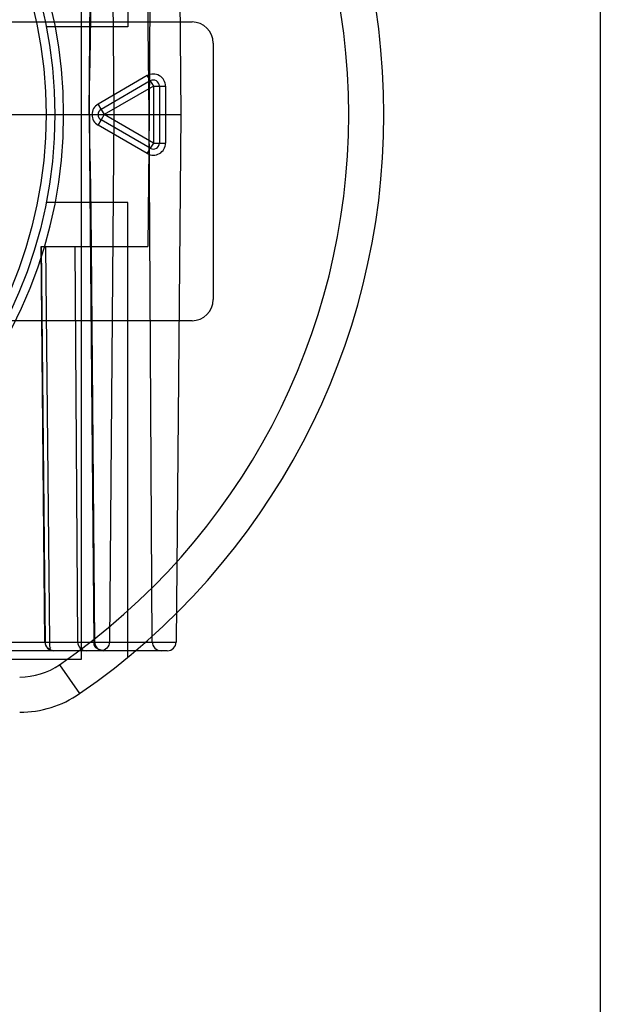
# Model space of a CAD drawing. Header units: millimetres. Extents: x 209 to 825, y 116 to 1310.
# Tile 47 of 70: x 347 to 363, y 1033 to 1061. Entities that reach past the tile are written whole.
import ezdxf

# ---------------------------------------------------------------- set-up
doc = ezdxf.new("R2010")
doc.units = ezdxf.units.MM
doc.header["$LTSCALE"] = 92.70943
doc.layers.get('0').update_dxf_attribs({"linetype": 'CONTINUOUS'})

msp = doc.modelspace()

# ---------------------------------------------------------------- linework, layer by layer
at = {"color": 7, "linetype": 'Continuous'}
for p, q in [((363.12, 1259.126), (363.12, 188.426)), ((348.363, 1074.264), (348.363, 1043.264)), ((349.689, 1074.199), (349.689, 1061.264)), ((348.587, 1058.764), (348.719, 1073.766)), ((349.162, 1073.766), (349.289, 1058.764)), ((350.382, 1073.766), (350.293, 1058.764)), ((351.06, 1073.766), (351.191, 1058.764)), ((350.293, 1058.764), (350.254, 1062.514)), ((344.213, 1061.401), (351.513, 1061.401)), ((349.689, 1061.264), (347.37, 1061.264)), ((352.113, 1060.801), (352.113, 1053.501)), ((350.24, 1059.873), (348.84, 1059.064)), ((350.24, 1059.873), (350.326, 1059.723)), ((350.326, 1059.723), (350.24, 1059.873)), ((350.326, 1059.723), (348.927, 1058.914)), ((350.413, 1059.573), (349.013, 1058.764)), ((350.326, 1059.723), (350.413, 1059.573)), ((350.413, 1059.573), (350.413, 1057.956)), ((350.413, 1059.573), (350.76, 1059.573)), ((350.586, 1059.573), (350.586, 1057.956)), ((350.586, 1059.573), (350.76, 1059.573)), ((350.76, 1059.573), (350.76, 1057.956)), ((348.598, 1058.764), (348.593, 1059.431)), ((348.927, 1058.914), (348.84, 1059.064)), ((348.84, 1059.064), (348.927, 1058.914)), ((343.778, 1058.764), (351.191, 1058.764)), ((348.587, 1058.764), (348.719, 1043.762)), ((348.598, 1058.764), (348.593, 1058.098)), ((348.927, 1058.914), (349.013, 1058.764)), ((349.013, 1058.764), (348.927, 1058.614)), ((350.413, 1057.956), (349.013, 1058.764)), ((349.289, 1058.764), (349.162, 1043.762)), ((350.293, 1058.764), (350.254, 1055.014)), ((350.382, 1043.762), (350.293, 1058.764)), ((351.191, 1058.764), (351.06, 1043.762)), ((348.84, 1058.464), (348.927, 1058.614)), ((348.927, 1058.614), (348.84, 1058.464)), ((350.24, 1057.656), (348.84, 1058.464)), ((350.326, 1057.806), (348.927, 1058.614)), ((350.413, 1057.956), (350.326, 1057.806)), ((350.413, 1057.956), (350.76, 1057.956)), ((350.586, 1057.956), (350.76, 1057.956)), ((350.24, 1057.656), (350.326, 1057.806)), ((349.689, 1056.264), (347.37, 1056.264)), ((349.689, 1043.33), (349.689, 1056.264)), ((347.219, 1055.014), (350.254, 1055.014)), ((347.33, 1043.762), (347.22, 1055.014)), ((347.227, 1055.014), (347.337, 1043.762)), ((347.466, 1043.762), (347.359, 1055.014)), ((348.184, 1055.014), (348.261, 1043.763)), ((348.646, 1055.014), (348.744, 1043.762)), ((351.513, 1052.901), (344.213, 1052.901)), ((342.94, 1043.762), (351.06, 1043.762)), ((350.81, 1043.514), (334.613, 1043.514)), ((348.363, 1043.264), (298.863, 1043.264)), ((347.747, 1043.117), (348.315, 1042.294))]:
    msp.add_line(p, q, dxfattribs=at)
msp.add_lwpolyline([(347.339, 1043.762), (347.337, 1043.762), (347.382, 1043.762), (347.466, 1043.762)], dxfattribs=at)
for radius in [13, 12.75]:
    msp.add_circle((334.613, 1058.764), radius, dxfattribs=at)
for centre, radius, start, end in [((336.969, 1058.764), 20, 304.5603, 55.4397), ((336.969, 1058.764), 19, 304.5547, 55.4453), ((334.613, 1058.764), 13.25, 187.8036, 172.1964), ((351.513, 1060.801), 0.6, 0, 90), ((350.413, 1059.573), 0.346, 0.0325, 120.0139), ((350.413, 1059.573), 0.173, 0, 120), ((349.013, 1058.764), 0.346, 120.0084, 239.9697), ((349.013, 1058.764), 0.173, 120, 240), ((350.413, 1057.956), 0.346, 239.9861, 359.9675), ((350.413, 1057.956), 0.173, 240, 360), ((351.513, 1053.501), 0.6, 270, 360), ((347.582, 1043.764), 0.25, 180.5147, 270), ((348.511, 1043.764), 0.25, 180.4463, 270), ((348.994, 1043.764), 0.25, 180.5, 269.9944), ((350.81, 1043.764), 0.25, 270, 359.5), ((346.613, 1044.764), 2, 269.998, 304.5072), ((346.613, 1044.764), 3, 270, 304.5603)]:
    msp.add_arc(centre, radius, start, end, dxfattribs=at)
for points, knots in [([(348.593, 1059.431), (348.605, 1059.752), (348.619, 1060.416), (348.635, 1061.444), (348.642, 1062.15), (348.646, 1062.514)], [0, 0, 0, 0, 0.312939, 0.645542, 1, 1, 1, 1]), ([(348.593, 1058.098), (348.605, 1057.776), (348.619, 1057.113), (348.635, 1056.085), (348.642, 1055.379), (348.646, 1055.014)], [0, 0, 0, 0, 0.312939, 0.645542, 1, 1, 1, 1]), ([(347.582, 1043.514), (347.52, 1043.514), (347.39, 1043.569), (347.339, 1043.699), (347.339, 1043.762)], [0, 0, 0, 0, 0.494765, 1, 1, 1, 1]), ([(348.719, 1043.762), (348.719, 1043.708), (348.708, 1043.576), (349.049, 1043.511), (348.974, 1043.514)], [0, 0, 0, 0, 0.419378, 1, 1, 1, 1]), ([(349.162, 1043.762), (349.161, 1043.699), (349.111, 1043.569), (348.981, 1043.514), (348.919, 1043.514)], [0, 0, 0, 0, 0.505091, 1, 1, 1, 1]), ([(350.382, 1043.762), (350.382, 1043.699), (350.439, 1043.566), (350.573, 1043.514), (350.639, 1043.514)], [0, 0, 0, 0, 0.491534, 1, 1, 1, 1])]:
    msp.add_open_spline(points, degree=3, knots=knots, dxfattribs=at)
msp.add_open_spline([(347.466, 1043.762), (347.466, 1043.703), (347.441, 1043.587), (347.5, 1043.587)], degree=3, dxfattribs=at)

doc.saveas('drawing.dxf')
